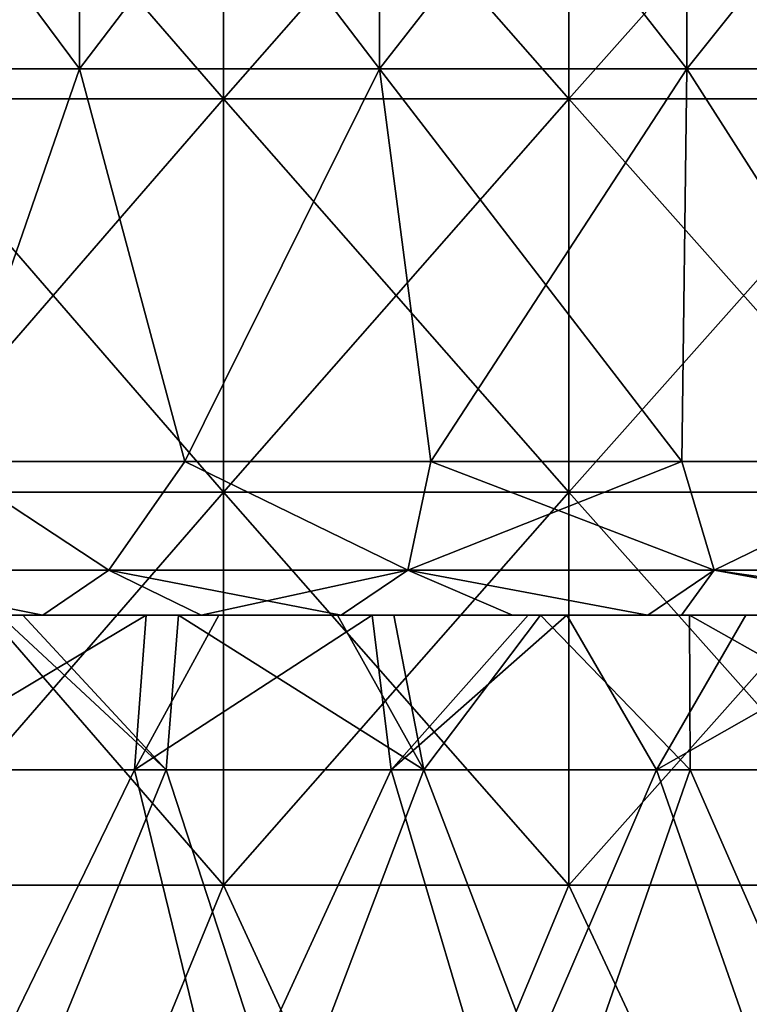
# Model space of a CAD drawing. Header units: inches. Extents: x -3.56 to 3.56, y -0.38 to 0.62.
# Tile 71 of 256: x -1.77 to -1.62, y 0.05 to 0.25. Entities that reach past the tile are written whole.
import ezdxf

# ---------------------------------------------------------------- set-up
doc = ezdxf.new("R2010")
doc.units = ezdxf.units.IN
doc.header["$LTSCALE"] = 65.185185
doc.header["$MEASUREMENT"] = 0
for name, color, linetype in [('10', 7, 'CONTINUOUS'), ('2', 7, 'CONTINUOUS'), ('3', 7, 'CONTINUOUS'), ('4', 7, 'CONTINUOUS'), ('52', 7, 'CONTINUOUS'), ('53', 7, 'CONTINUOUS'), ('54', 7, 'CONTINUOUS'), ('9', 7, 'CONTINUOUS')]:
    doc.layers.add(name, color=color, linetype=linetype)

msp = doc.modelspace()

# ---------------------------------------------------------------- linework, layer by layer
at = {"layer": '10', "color": 13, "linetype": 'Continuous', "true_color": 0xd67263}
for points in [[(-1.79386, 0.125, 1.55648), (-1.74085, 0.125, 1.61553), (-1.79369, 0.0935, 1.55669), (-1.79386, 0.125, 1.55648)], [(-1.79369, 0.0935, 1.55669), (-1.74085, 0.125, 1.61553), (-1.7432, 0.0935, 1.61303), (-1.79369, 0.0935, 1.55669)], [(-1.73679, 0.0935, -1.61994), (-1.77075, 0.125, -1.58271), (-1.7875, 0.0935, -1.5638), (-1.73679, 0.0935, -1.61994)], [(-1.76599, 0.125, -1.58801), (-1.77075, 0.125, -1.58271), (-1.73679, 0.0935, -1.61994), (-1.76599, 0.125, -1.58801)], [(-1.73427, 0.125, -1.62261), (-1.76599, 0.125, -1.58801), (-1.73679, 0.0935, -1.61994), (-1.73427, 0.125, -1.62261)], [(-1.74085, 0.125, 1.61553), (-1.72603, 0.125, 1.63135), (-1.7432, 0.0935, 1.61303), (-1.74085, 0.125, 1.61553)], [(-1.72603, 0.125, 1.63135), (-1.69483, 0.125, 1.66376), (-1.7432, 0.0935, 1.61303), (-1.72603, 0.125, 1.63135)], [(-1.7432, 0.0935, 1.61303), (-1.69483, 0.125, 1.66376), (-1.69094, 0.0935, 1.66774), (-1.7432, 0.0935, 1.61303)], [(-1.68431, 0.0935, -1.67443), (-1.73427, 0.125, -1.62261), (-1.73679, 0.0935, -1.61994), (-1.68431, 0.0935, -1.67443)], [(-1.7019, 0.125, -1.65654), (-1.73427, 0.125, -1.62261), (-1.68431, 0.0935, -1.67443), (-1.7019, 0.125, -1.65654)], [(-1.69046, 0.125, -1.66822), (-1.7019, 0.125, -1.65654), (-1.68431, 0.0935, -1.67443), (-1.69046, 0.125, -1.66822)], [(-1.69483, 0.125, 1.66376), (-1.66306, 0.125, 1.69553), (-1.69094, 0.0935, 1.66774), (-1.69483, 0.125, 1.66376)], [(-1.66306, 0.125, 1.69553), (-1.65519, 0.125, 1.70322), (-1.69094, 0.0935, 1.66774), (-1.66306, 0.125, 1.69553)], [(-1.69094, 0.0935, 1.66774), (-1.65519, 0.125, 1.70322), (-1.63696, 0.0935, 1.72075), (-1.69094, 0.0935, 1.66774)], [(-1.66059, 0.125, -1.69795), (-1.69046, 0.125, -1.66822), (-1.68431, 0.0935, -1.67443), (-1.66059, 0.125, -1.69795)], [(-1.63012, 0.0935, -1.72723), (-1.66059, 0.125, -1.69795), (-1.68431, 0.0935, -1.67443), (-1.63012, 0.0935, -1.72723)], [(-1.63023, 0.125, -1.72713), (-1.66059, 0.125, -1.69795), (-1.63012, 0.0935, -1.72723), (-1.63023, 0.125, -1.72713)], [(-1.65519, 0.125, 1.70322), (-1.61875, 0.125, 1.73789), (-1.63696, 0.0935, 1.72075), (-1.65519, 0.125, 1.70322)], [(-1.61875, 0.125, 1.73789), (-1.58154, 0.125, 1.77182), (-1.63696, 0.0935, 1.72075), (-1.61875, 0.125, 1.73789)], [(-1.63696, 0.0935, 1.72075), (-1.58154, 0.125, 1.77182), (-1.58133, 0.0935, 1.77201), (-1.63696, 0.0935, 1.72075)], [(-1.60739, 0.125, -1.7484), (-1.63023, 0.125, -1.72713), (-1.57428, 0.0935, -1.77828), (-1.60739, 0.125, -1.7484)], [(-1.57428, 0.0935, -1.77828), (-1.63023, 0.125, -1.72713), (-1.63012, 0.0935, -1.72723), (-1.57428, 0.0935, -1.77828)]]:
    msp.add_3dface(points, dxfattribs=at)
at = {"layer": '2', "color": 13, "linetype": 'Continuous', "true_color": 0xd67263}
for points in [[(-1.7251, 0.23014, -3.11696), (-1.79457, 0.23014, -3.07749), (-1.7251, 0.31022, -3.11696), (-1.7251, 0.23014, -3.11696)], [(-1.7251, 0.31022, -3.11696), (-1.79457, 0.23014, -3.07749), (-1.79457, 0.31022, -3.07749), (-1.7251, 0.31022, -3.11696)], [(-1.79457, 0.23014, 3.07749), (-1.7251, 0.23014, 3.11696), (-1.79457, 0.31022, 3.07749), (-1.79457, 0.23014, 3.07749)], [(-1.79457, 0.31022, 3.07749), (-1.7251, 0.23014, 3.11696), (-1.7251, 0.31022, 3.11696), (-1.79457, 0.31022, 3.07749)], [(-1.65477, 0.23014, -3.15486), (-1.7251, 0.23014, -3.11696), (-1.65477, 0.31022, -3.15486), (-1.65477, 0.23014, -3.15486)], [(-1.65477, 0.31022, -3.15486), (-1.7251, 0.23014, -3.11696), (-1.7251, 0.31022, -3.11696), (-1.65477, 0.31022, -3.15486)], [(-1.7251, 0.23014, 3.11696), (-1.65477, 0.23014, 3.15486), (-1.7251, 0.31022, 3.11696), (-1.7251, 0.23014, 3.11696)], [(-1.7251, 0.31022, 3.11696), (-1.65477, 0.23014, 3.15486), (-1.65477, 0.31022, 3.15486), (-1.7251, 0.31022, 3.11696)], [(-1.58361, 0.23014, -3.19118), (-1.65477, 0.23014, -3.15486), (-1.58361, 0.31022, -3.19118), (-1.58361, 0.23014, -3.19118)], [(-1.58361, 0.31022, -3.19118), (-1.65477, 0.23014, -3.15486), (-1.65477, 0.31022, -3.15486), (-1.58361, 0.31022, -3.19118)], [(-1.65477, 0.23014, 3.15486), (-1.58361, 0.23014, 3.19118), (-1.65477, 0.31022, 3.15486), (-1.65477, 0.23014, 3.15486)], [(-1.65477, 0.31022, 3.15486), (-1.58361, 0.23014, 3.19118), (-1.58361, 0.31022, 3.19118), (-1.65477, 0.31022, 3.15486)], [(-1.7251, 0.15006, -3.11696), (-1.79457, 0.15006, -3.07749), (-1.7251, 0.23014, -3.11696), (-1.7251, 0.15006, -3.11696)], [(-1.7251, 0.23014, -3.11696), (-1.79457, 0.15006, -3.07749), (-1.79457, 0.23014, -3.07749), (-1.7251, 0.23014, -3.11696)], [(-1.79457, 0.15006, 3.07749), (-1.7251, 0.15006, 3.11696), (-1.79457, 0.23014, 3.07749), (-1.79457, 0.15006, 3.07749)], [(-1.79457, 0.23014, 3.07749), (-1.7251, 0.15006, 3.11696), (-1.7251, 0.23014, 3.11696), (-1.79457, 0.23014, 3.07749)], [(-1.65477, 0.15006, -3.15486), (-1.7251, 0.15006, -3.11696), (-1.65477, 0.23014, -3.15486), (-1.65477, 0.15006, -3.15486)], [(-1.65477, 0.23014, -3.15486), (-1.7251, 0.15006, -3.11696), (-1.7251, 0.23014, -3.11696), (-1.65477, 0.23014, -3.15486)], [(-1.7251, 0.15006, 3.11696), (-1.65477, 0.15006, 3.15486), (-1.7251, 0.23014, 3.11696), (-1.7251, 0.15006, 3.11696)], [(-1.7251, 0.23014, 3.11696), (-1.65477, 0.15006, 3.15486), (-1.65477, 0.23014, 3.15486), (-1.7251, 0.23014, 3.11696)], [(-1.58361, 0.15006, -3.19118), (-1.65477, 0.15006, -3.15486), (-1.58361, 0.23014, -3.19118), (-1.58361, 0.15006, -3.19118)], [(-1.58361, 0.23014, -3.19118), (-1.65477, 0.15006, -3.15486), (-1.65477, 0.23014, -3.15486), (-1.58361, 0.23014, -3.19118)], [(-1.65477, 0.15006, 3.15486), (-1.58361, 0.15006, 3.19118), (-1.65477, 0.23014, 3.15486), (-1.65477, 0.15006, 3.15486)], [(-1.65477, 0.23014, 3.15486), (-1.58361, 0.15006, 3.19118), (-1.58361, 0.23014, 3.19118), (-1.65477, 0.23014, 3.15486)], [(-1.7251, 0.06998, -3.11696), (-1.79457, 0.06998, -3.07749), (-1.7251, 0.15006, -3.11696), (-1.7251, 0.06998, -3.11696)], [(-1.7251, 0.15006, -3.11696), (-1.79457, 0.06998, -3.07749), (-1.79457, 0.15006, -3.07749), (-1.7251, 0.15006, -3.11696)], [(-1.79457, 0.06998, 3.07749), (-1.7251, 0.06998, 3.11696), (-1.79457, 0.15006, 3.07749), (-1.79457, 0.06998, 3.07749)], [(-1.79457, 0.15006, 3.07749), (-1.7251, 0.06998, 3.11696), (-1.7251, 0.15006, 3.11696), (-1.79457, 0.15006, 3.07749)], [(-1.65477, 0.06998, -3.15486), (-1.7251, 0.06998, -3.11696), (-1.65477, 0.15006, -3.15486), (-1.65477, 0.06998, -3.15486)], [(-1.65477, 0.15006, -3.15486), (-1.7251, 0.06998, -3.11696), (-1.7251, 0.15006, -3.11696), (-1.65477, 0.15006, -3.15486)], [(-1.7251, 0.06998, 3.11696), (-1.65477, 0.06998, 3.15486), (-1.7251, 0.15006, 3.11696), (-1.7251, 0.06998, 3.11696)], [(-1.7251, 0.15006, 3.11696), (-1.65477, 0.06998, 3.15486), (-1.65477, 0.15006, 3.15486), (-1.7251, 0.15006, 3.11696)], [(-1.58361, 0.06998, -3.19118), (-1.65477, 0.06998, -3.15486), (-1.58361, 0.15006, -3.19118), (-1.58361, 0.06998, -3.19118)], [(-1.58361, 0.15006, -3.19118), (-1.65477, 0.06998, -3.15486), (-1.65477, 0.15006, -3.15486), (-1.58361, 0.15006, -3.19118)], [(-1.65477, 0.06998, 3.15486), (-1.58361, 0.06998, 3.19118), (-1.65477, 0.15006, 3.15486), (-1.65477, 0.06998, 3.15486)], [(-1.65477, 0.15006, 3.15486), (-1.58361, 0.06998, 3.19118), (-1.58361, 0.15006, 3.19118), (-1.65477, 0.15006, 3.15486)], [(-1.75812, -0.0101, -3.09845), (-1.8272, -0.0101, -3.05822), (-1.79457, 0.06998, -3.07749), (-1.75812, -0.0101, -3.09845)], [(-1.8272, -0.0101, 3.05822), (-1.75812, -0.0101, 3.09845), (-1.79457, 0.06998, 3.07749), (-1.8272, -0.0101, 3.05822)], [(-1.7251, 0.06998, -3.11696), (-1.75812, -0.0101, -3.09845), (-1.79457, 0.06998, -3.07749), (-1.7251, 0.06998, -3.11696)], [(-1.79457, 0.06998, 3.07749), (-1.75812, -0.0101, 3.09845), (-1.7251, 0.06998, 3.11696), (-1.79457, 0.06998, 3.07749)], [(-1.68816, -0.0101, -3.13712), (-1.75812, -0.0101, -3.09845), (-1.7251, 0.06998, -3.11696), (-1.68816, -0.0101, -3.13712)], [(-1.75812, -0.0101, 3.09845), (-1.68816, -0.0101, 3.13712), (-1.7251, 0.06998, 3.11696), (-1.75812, -0.0101, 3.09845)], [(-1.65477, 0.06998, -3.15486), (-1.68816, -0.0101, -3.13712), (-1.7251, 0.06998, -3.11696), (-1.65477, 0.06998, -3.15486)], [(-1.7251, 0.06998, 3.11696), (-1.68816, -0.0101, 3.13712), (-1.65477, 0.06998, 3.15486), (-1.7251, 0.06998, 3.11696)], [(-1.61734, -0.0101, -3.17421), (-1.68816, -0.0101, -3.13712), (-1.65477, 0.06998, -3.15486), (-1.61734, -0.0101, -3.17421)], [(-1.68816, -0.0101, 3.13712), (-1.61734, -0.0101, 3.17421), (-1.65477, 0.06998, 3.15486), (-1.68816, -0.0101, 3.13712)], [(-1.58361, 0.06998, -3.19118), (-1.61734, -0.0101, -3.17421), (-1.65477, 0.06998, -3.15486), (-1.58361, 0.06998, -3.19118)], [(-1.65477, 0.06998, 3.15486), (-1.61734, -0.0101, 3.17421), (-1.58361, 0.06998, 3.19118), (-1.65477, 0.06998, 3.15486)]]:
    msp.add_3dface(points, dxfattribs=at)
at = {"layer": '3', "color": 13, "linetype": 'Continuous', "true_color": 0xd67263}
for points in [[(-1.81402, 0.23625, -1.98293), (-1.75446, 0.23625, -2.03581), (-1.81402, 0.31633, -1.98293), (-1.81402, 0.23625, -1.98293)], [(-1.81402, 0.31633, -1.98293), (-1.75446, 0.23625, -2.03581), (-1.75446, 0.31633, -2.03581), (-1.81402, 0.31633, -1.98293)], [(-1.75446, 0.23625, -2.03581), (-1.69336, 0.23625, -2.08691), (-1.75446, 0.31633, -2.03581), (-1.75446, 0.23625, -2.03581)], [(-1.75446, 0.31633, -2.03581), (-1.69336, 0.23625, -2.08691), (-1.69336, 0.31633, -2.08691), (-1.75446, 0.31633, -2.03581)], [(-1.69336, 0.23625, -2.08691), (-1.63078, 0.23625, -2.13617), (-1.69336, 0.31633, -2.08691), (-1.69336, 0.23625, -2.08691)], [(-1.69336, 0.31633, -2.08691), (-1.63078, 0.23625, -2.13617), (-1.63078, 0.31633, -2.13617), (-1.69336, 0.31633, -2.08691)], [(-1.63078, 0.23625, -2.13617), (-1.56676, 0.23625, -2.18356), (-1.63078, 0.31633, -2.13617), (-1.63078, 0.23625, -2.13617)], [(-1.63078, 0.31633, -2.13617), (-1.56676, 0.23625, -2.18356), (-1.56676, 0.31633, -2.18356), (-1.63078, 0.31633, -2.13617)], [(-1.81402, 0.23625, -1.98293), (-1.78214, 0.15625, -2.01162), (-1.75446, 0.23625, -2.03581), (-1.81402, 0.23625, -1.98293)], [(-1.78214, 0.15625, -2.01162), (-1.73301, 0.15625, -2.0541), (-1.75446, 0.23625, -2.03581), (-1.78214, 0.15625, -2.01162)], [(-1.75446, 0.23625, -2.03581), (-1.73301, 0.15625, -2.0541), (-1.69336, 0.23625, -2.08691), (-1.75446, 0.23625, -2.03581)], [(-1.73301, 0.15625, -2.0541), (-1.68287, 0.15625, -2.09537), (-1.69336, 0.23625, -2.08691), (-1.73301, 0.15625, -2.0541)], [(-1.68287, 0.15625, -2.09537), (-1.63175, 0.15625, -2.13543), (-1.69336, 0.23625, -2.08691), (-1.68287, 0.15625, -2.09537)], [(-1.69336, 0.23625, -2.08691), (-1.63175, 0.15625, -2.13543), (-1.63078, 0.23625, -2.13617), (-1.69336, 0.23625, -2.08691)], [(-1.63175, 0.15625, -2.13543), (-1.57967, 0.15625, -2.17423), (-1.63078, 0.23625, -2.13617), (-1.63175, 0.15625, -2.13543)], [(-1.63078, 0.23625, -2.13617), (-1.57967, 0.15625, -2.17423), (-1.56676, 0.23625, -2.18356), (-1.63078, 0.23625, -2.13617)]]:
    msp.add_3dface(points, dxfattribs=at)
at = {"layer": '4', "color": 13, "linetype": 'Continuous', "true_color": 0xd67263}
for points in [[(-1.75446, 0.23625, 2.03581), (-1.81402, 0.23625, 1.98293), (-1.75446, 0.31633, 2.03581), (-1.75446, 0.23625, 2.03581)], [(-1.81402, 0.23625, 1.98293), (-1.81402, 0.31633, 1.98293), (-1.75446, 0.31633, 2.03581), (-1.81402, 0.23625, 1.98293)], [(-1.69336, 0.23625, 2.08691), (-1.75446, 0.23625, 2.03581), (-1.69336, 0.31633, 2.08691), (-1.69336, 0.23625, 2.08691)], [(-1.75446, 0.23625, 2.03581), (-1.75446, 0.31633, 2.03581), (-1.69336, 0.31633, 2.08691), (-1.75446, 0.23625, 2.03581)], [(-1.63078, 0.23625, 2.13617), (-1.69336, 0.23625, 2.08691), (-1.63078, 0.31633, 2.13617), (-1.63078, 0.23625, 2.13617)], [(-1.69336, 0.23625, 2.08691), (-1.69336, 0.31633, 2.08691), (-1.63078, 0.31633, 2.13617), (-1.69336, 0.23625, 2.08691)], [(-1.56676, 0.23625, 2.18356), (-1.63078, 0.23625, 2.13617), (-1.56676, 0.31633, 2.18356), (-1.56676, 0.23625, 2.18356)], [(-1.63078, 0.23625, 2.13617), (-1.63078, 0.31633, 2.13617), (-1.56676, 0.31633, 2.18356), (-1.63078, 0.23625, 2.13617)], [(-1.75446, 0.23625, 2.03581), (-1.78214, 0.15625, 2.01162), (-1.81402, 0.23625, 1.98293), (-1.75446, 0.23625, 2.03581)], [(-1.73301, 0.15625, 2.0541), (-1.78214, 0.15625, 2.01162), (-1.75446, 0.23625, 2.03581), (-1.73301, 0.15625, 2.0541)], [(-1.69336, 0.23625, 2.08691), (-1.73301, 0.15625, 2.0541), (-1.75446, 0.23625, 2.03581), (-1.69336, 0.23625, 2.08691)], [(-1.68287, 0.15625, 2.09537), (-1.73301, 0.15625, 2.0541), (-1.69336, 0.23625, 2.08691), (-1.68287, 0.15625, 2.09537)], [(-1.63078, 0.23625, 2.13617), (-1.68287, 0.15625, 2.09537), (-1.69336, 0.23625, 2.08691), (-1.63078, 0.23625, 2.13617)], [(-1.63175, 0.15625, 2.13543), (-1.68287, 0.15625, 2.09537), (-1.63078, 0.23625, 2.13617), (-1.63175, 0.15625, 2.13543)], [(-1.57967, 0.15625, 2.17423), (-1.63175, 0.15625, 2.13543), (-1.63078, 0.23625, 2.13617), (-1.57967, 0.15625, 2.17423)], [(-1.56676, 0.23625, 2.18356), (-1.57967, 0.15625, 2.17423), (-1.63078, 0.23625, 2.13617), (-1.56676, 0.23625, 2.18356)]]:
    msp.add_3dface(points, dxfattribs=at)
at = {"layer": '52', "color": 13, "linetype": 'Continuous', "true_color": 0xd67263}
for points in [[(-1.74848, 0.13415, -2.02888), (-1.78214, 0.15625, -2.01162), (-1.80784, 0.13415, -1.97617), (-1.74848, 0.13415, -2.02888)], [(-1.73301, 0.15625, -2.0541), (-1.78214, 0.15625, -2.01162), (-1.74848, 0.13415, -2.02888), (-1.73301, 0.15625, -2.0541)], [(-1.68759, 0.13415, -2.0798), (-1.73301, 0.15625, -2.0541), (-1.74848, 0.13415, -2.02888), (-1.68759, 0.13415, -2.0798)], [(-1.68287, 0.15625, -2.09537), (-1.73301, 0.15625, -2.0541), (-1.68759, 0.13415, -2.0798), (-1.68287, 0.15625, -2.09537)], [(-1.62522, 0.13415, -2.1289), (-1.68287, 0.15625, -2.09537), (-1.68759, 0.13415, -2.0798), (-1.62522, 0.13415, -2.1289)], [(-1.63175, 0.15625, -2.13543), (-1.68287, 0.15625, -2.09537), (-1.62522, 0.13415, -2.1289), (-1.63175, 0.15625, -2.13543)], [(-1.57967, 0.15625, -2.17423), (-1.63175, 0.15625, -2.13543), (-1.62522, 0.13415, -2.1289), (-1.57967, 0.15625, -2.17423)], [(-1.56142, 0.13415, -2.17612), (-1.57967, 0.15625, -2.17423), (-1.62522, 0.13415, -2.1289), (-1.56142, 0.13415, -2.17612)], [(-1.76188, 0.125, -1.98782), (-1.74848, 0.13415, -2.02888), (-1.80784, 0.13415, -1.97617), (-1.76188, 0.125, -1.98782)], [(-1.80153, 0.125, -1.95195), (-1.76188, 0.125, -1.98782), (-1.80784, 0.13415, -1.97617), (-1.80153, 0.125, -1.95195)], [(-1.76188, 0.125, -1.98782), (-1.70116, 0.125, -2.04002), (-1.74848, 0.13415, -2.02888), (-1.76188, 0.125, -1.98782)], [(-1.70116, 0.125, -2.04002), (-1.68759, 0.13415, -2.0798), (-1.74848, 0.13415, -2.02888), (-1.70116, 0.125, -2.04002)], [(-1.70116, 0.125, -2.04002), (-1.66627, 0.125, -2.06861), (-1.68759, 0.13415, -2.0798), (-1.70116, 0.125, -2.04002)], [(-1.66627, 0.125, -2.06861), (-1.63872, 0.125, -2.09049), (-1.68759, 0.13415, -2.0798), (-1.66627, 0.125, -2.06861)], [(-1.63872, 0.125, -2.09049), (-1.62522, 0.13415, -2.1289), (-1.68759, 0.13415, -2.0798), (-1.63872, 0.125, -2.09049)], [(-1.63872, 0.125, -2.09049), (-1.5747, 0.125, -2.13912), (-1.62522, 0.13415, -2.1289), (-1.63872, 0.125, -2.09049)], [(-1.5747, 0.125, -2.13912), (-1.5617, 0.125, -2.14863), (-1.62522, 0.13415, -2.1289), (-1.5747, 0.125, -2.13912)], [(-1.5617, 0.125, -2.14863), (-1.56142, 0.13415, -2.17612), (-1.62522, 0.13415, -2.1289), (-1.5617, 0.125, -2.14863)]]:
    msp.add_3dface(points, dxfattribs=at)
at = {"layer": '53', "color": 13, "linetype": 'Continuous', "true_color": 0xd67263}
for points in [[(-1.80784, 0.13415, 1.97617), (-1.78214, 0.15625, 2.01162), (-1.74848, 0.13415, 2.02888), (-1.80784, 0.13415, 1.97617)], [(-1.78214, 0.15625, 2.01162), (-1.73301, 0.15625, 2.0541), (-1.74848, 0.13415, 2.02888), (-1.78214, 0.15625, 2.01162)], [(-1.74848, 0.13415, 2.02888), (-1.73301, 0.15625, 2.0541), (-1.68759, 0.13415, 2.0798), (-1.74848, 0.13415, 2.02888)], [(-1.73301, 0.15625, 2.0541), (-1.68287, 0.15625, 2.09537), (-1.68759, 0.13415, 2.0798), (-1.73301, 0.15625, 2.0541)], [(-1.68287, 0.15625, 2.09537), (-1.63175, 0.15625, 2.13543), (-1.68759, 0.13415, 2.0798), (-1.68287, 0.15625, 2.09537)], [(-1.68759, 0.13415, 2.0798), (-1.63175, 0.15625, 2.13543), (-1.62522, 0.13415, 2.1289), (-1.68759, 0.13415, 2.0798)], [(-1.63175, 0.15625, 2.13543), (-1.57967, 0.15625, 2.17423), (-1.62522, 0.13415, 2.1289), (-1.63175, 0.15625, 2.13543)], [(-1.62522, 0.13415, 2.1289), (-1.57967, 0.15625, 2.17423), (-1.56142, 0.13415, 2.17612), (-1.62522, 0.13415, 2.1289)], [(-1.76188, 0.125, 1.98782), (-1.8187, 0.125, 1.93595), (-1.80784, 0.13415, 1.97617), (-1.76188, 0.125, 1.98782)], [(-1.76188, 0.125, 1.98782), (-1.80784, 0.13415, 1.97617), (-1.74848, 0.13415, 2.02888), (-1.76188, 0.125, 1.98782)], [(-1.72968, 0.125, 2.01591), (-1.76188, 0.125, 1.98782), (-1.74848, 0.13415, 2.02888), (-1.72968, 0.125, 2.01591)], [(-1.72968, 0.125, 2.01591), (-1.74848, 0.13415, 2.02888), (-1.68759, 0.13415, 2.0798), (-1.72968, 0.125, 2.01591)], [(-1.70116, 0.125, 2.04002), (-1.72968, 0.125, 2.01591), (-1.68759, 0.13415, 2.0798), (-1.70116, 0.125, 2.04002)], [(-1.63872, 0.125, 2.09049), (-1.70116, 0.125, 2.04002), (-1.68759, 0.13415, 2.0798), (-1.63872, 0.125, 2.09049)], [(-1.63872, 0.125, 2.09049), (-1.68759, 0.13415, 2.0798), (-1.62522, 0.13415, 2.1289), (-1.63872, 0.125, 2.09049)], [(-1.63184, 0.125, 2.09586), (-1.63872, 0.125, 2.09049), (-1.62522, 0.13415, 2.1289), (-1.63184, 0.125, 2.09586)], [(-1.5747, 0.125, 2.13912), (-1.63184, 0.125, 2.09586), (-1.62522, 0.13415, 2.1289), (-1.5747, 0.125, 2.13912)], [(-1.5747, 0.125, 2.13912), (-1.62522, 0.13415, 2.1289), (-1.56142, 0.13415, 2.17612), (-1.5747, 0.125, 2.13912)]]:
    msp.add_3dface(points, dxfattribs=at)
at = {"layer": '54', "color": 13, "linetype": 'Continuous', "true_color": 0xd67263}
for points in [[(-1.79369, 0.0935, 1.55669), (-1.7432, 0.0935, 1.61303), (-1.77935, 0.01924, 1.61763), (-1.79369, 0.0935, 1.55669)], [(-1.73679, 0.0935, -1.61994), (-1.7875, 0.0935, -1.5638), (-1.76722, 0.01924, -1.63088), (-1.73679, 0.0935, -1.61994)], [(-1.77935, 0.01924, 1.61763), (-1.7432, 0.0935, 1.61303), (-1.72508, 0.01924, 1.67539), (-1.77935, 0.01924, 1.61763)], [(-1.71252, 0.01924, -1.68822), (-1.73679, 0.0935, -1.61994), (-1.76722, 0.01924, -1.63088), (-1.71252, 0.01924, -1.68822)], [(-1.7432, 0.0935, 1.61303), (-1.69094, 0.0935, 1.66774), (-1.72508, 0.01924, 1.67539), (-1.7432, 0.0935, 1.61303)], [(-1.68431, 0.0935, -1.67443), (-1.73679, 0.0935, -1.61994), (-1.71252, 0.01924, -1.68822), (-1.68431, 0.0935, -1.67443)], [(-1.72508, 0.01924, 1.67539), (-1.69094, 0.0935, 1.66774), (-1.66894, 0.01924, 1.73132), (-1.72508, 0.01924, 1.67539)], [(-1.65596, 0.01924, -1.74374), (-1.68431, 0.0935, -1.67443), (-1.71252, 0.01924, -1.68822), (-1.65596, 0.01924, -1.74374)], [(-1.69094, 0.0935, 1.66774), (-1.63696, 0.0935, 1.72075), (-1.66894, 0.01924, 1.73132), (-1.69094, 0.0935, 1.66774)], [(-1.63012, 0.0935, -1.72723), (-1.68431, 0.0935, -1.67443), (-1.65596, 0.01924, -1.74374), (-1.63012, 0.0935, -1.72723)], [(-1.66894, 0.01924, 1.73132), (-1.63696, 0.0935, 1.72075), (-1.61098, 0.01924, 1.78538), (-1.66894, 0.01924, 1.73132)], [(-1.5976, 0.01924, -1.79736), (-1.63012, 0.0935, -1.72723), (-1.65596, 0.01924, -1.74374), (-1.5976, 0.01924, -1.79736)], [(-1.63696, 0.0935, 1.72075), (-1.58133, 0.0935, 1.77201), (-1.61098, 0.01924, 1.78538), (-1.63696, 0.0935, 1.72075)], [(-1.57428, 0.0935, -1.77828), (-1.63012, 0.0935, -1.72723), (-1.5976, 0.01924, -1.79736), (-1.57428, 0.0935, -1.77828)]]:
    msp.add_3dface(points, dxfattribs=at)
at = {"layer": '9', "color": 13, "linetype": 'Continuous', "true_color": 0xd67263}
for points in [[(-1.76408, 0.125, -1.74807), (-1.78951, 0.125, -1.82815), (-1.84259, 0.125, -1.74807), (-1.76408, 0.125, -1.74807)], [(-1.76408, 0.125, -1.74807), (-1.84259, 0.125, -1.74807), (-1.7656, 0.125, -1.66799), (-1.76408, 0.125, -1.74807)], [(-1.7656, 0.125, -1.66799), (-1.84259, 0.125, -1.74807), (-1.84092, 0.125, -1.66799), (-1.7656, 0.125, -1.66799)], [(-1.7656, 0.125, -1.66799), (-1.84092, 0.125, -1.66799), (-1.76599, 0.125, -1.58801), (-1.7656, 0.125, -1.66799)], [(-1.76599, 0.125, -1.58801), (-1.84092, 0.125, -1.66799), (-1.83854, 0.125, -1.58791), (-1.76599, 0.125, -1.58801)], [(-1.76599, 0.125, -1.58801), (-1.83854, 0.125, -1.58791), (-1.77075, 0.125, -1.58271), (-1.76599, 0.125, -1.58801)], [(-1.76068, 0.125, 1.85553), (-1.81607, 0.125, 1.77545), (-1.83042, 0.125, 1.85553), (-1.76068, 0.125, 1.85553)], [(-1.76068, 0.125, 1.85553), (-1.83042, 0.125, 1.85553), (-1.8187, 0.125, 1.93595), (-1.76068, 0.125, 1.85553)], [(-1.74458, 0.125, 1.93561), (-1.76068, 0.125, 1.85553), (-1.8187, 0.125, 1.93595), (-1.74458, 0.125, 1.93561)], [(-1.74458, 0.125, 1.93561), (-1.8187, 0.125, 1.93595), (-1.76188, 0.125, 1.98782), (-1.74458, 0.125, 1.93561)], [(-1.73648, 0.125, 1.77545), (-1.81551, 0.125, 1.69537), (-1.81607, 0.125, 1.77545), (-1.73648, 0.125, 1.77545)], [(-1.73648, 0.125, 1.77545), (-1.81607, 0.125, 1.77545), (-1.76068, 0.125, 1.85553), (-1.73648, 0.125, 1.77545)], [(-1.73922, 0.125, 1.69537), (-1.8141, 0.125, 1.61529), (-1.81551, 0.125, 1.69537), (-1.73922, 0.125, 1.69537)], [(-1.73922, 0.125, 1.69537), (-1.81551, 0.125, 1.69537), (-1.73648, 0.125, 1.77545), (-1.73922, 0.125, 1.69537)], [(-1.74085, 0.125, 1.61553), (-1.79386, 0.125, 1.55648), (-1.8141, 0.125, 1.61529), (-1.74085, 0.125, 1.61553)], [(-1.74085, 0.125, 1.61553), (-1.8141, 0.125, 1.61529), (-1.73922, 0.125, 1.69537), (-1.74085, 0.125, 1.61553)], [(-1.80153, 0.125, -1.95195), (-1.77514, 0.125, -1.90823), (-1.76188, 0.125, -1.98782), (-1.80153, 0.125, -1.95195)], [(-1.72093, 0.125, -1.82815), (-1.77514, 0.125, -1.90823), (-1.78951, 0.125, -1.82815), (-1.72093, 0.125, -1.82815)], [(-1.72093, 0.125, -1.82815), (-1.78951, 0.125, -1.82815), (-1.76408, 0.125, -1.74807), (-1.72093, 0.125, -1.82815)], [(-1.77514, 0.125, -1.90823), (-1.70279, 0.125, -1.90823), (-1.76188, 0.125, -1.98782), (-1.77514, 0.125, -1.90823)], [(-1.70279, 0.125, -1.90823), (-1.77514, 0.125, -1.90823), (-1.72093, 0.125, -1.82815), (-1.70279, 0.125, -1.90823)], [(-1.73427, 0.125, -1.62261), (-1.7656, 0.125, -1.66799), (-1.76599, 0.125, -1.58801), (-1.73427, 0.125, -1.62261)], [(-1.69046, 0.125, -1.66822), (-1.76408, 0.125, -1.74807), (-1.7656, 0.125, -1.66799), (-1.69046, 0.125, -1.66822)], [(-1.69046, 0.125, -1.66822), (-1.7656, 0.125, -1.66799), (-1.7019, 0.125, -1.65654), (-1.69046, 0.125, -1.66822)], [(-1.7019, 0.125, -1.65654), (-1.7656, 0.125, -1.66799), (-1.73427, 0.125, -1.62261), (-1.7019, 0.125, -1.65654)], [(-1.68558, 0.125, -1.74807), (-1.72093, 0.125, -1.82815), (-1.76408, 0.125, -1.74807), (-1.68558, 0.125, -1.74807)], [(-1.68558, 0.125, -1.74807), (-1.76408, 0.125, -1.74807), (-1.69046, 0.125, -1.66822), (-1.68558, 0.125, -1.74807)], [(-1.76188, 0.125, -1.98782), (-1.68614, 0.125, -1.98831), (-1.70116, 0.125, -2.04002), (-1.76188, 0.125, -1.98782)], [(-1.68614, 0.125, -1.98831), (-1.76188, 0.125, -1.98782), (-1.70279, 0.125, -1.90823), (-1.68614, 0.125, -1.98831)], [(-1.74458, 0.125, 1.93561), (-1.76188, 0.125, 1.98782), (-1.72968, 0.125, 2.01591), (-1.74458, 0.125, 1.93561)], [(-1.69093, 0.125, 1.85553), (-1.73648, 0.125, 1.77545), (-1.76068, 0.125, 1.85553), (-1.69093, 0.125, 1.85553)], [(-1.69093, 0.125, 1.85553), (-1.76068, 0.125, 1.85553), (-1.74458, 0.125, 1.93561), (-1.69093, 0.125, 1.85553)], [(-1.67074, 0.125, 1.93561), (-1.69093, 0.125, 1.85553), (-1.74458, 0.125, 1.93561), (-1.67074, 0.125, 1.93561)], [(-1.67074, 0.125, 1.93561), (-1.74458, 0.125, 1.93561), (-1.72968, 0.125, 2.01591), (-1.67074, 0.125, 1.93561)], [(-1.72603, 0.125, 1.63135), (-1.74085, 0.125, 1.61553), (-1.73922, 0.125, 1.69537), (-1.72603, 0.125, 1.63135)], [(-1.69483, 0.125, 1.66376), (-1.72603, 0.125, 1.63135), (-1.73922, 0.125, 1.69537), (-1.69483, 0.125, 1.66376)], [(-1.66306, 0.125, 1.69553), (-1.69483, 0.125, 1.66376), (-1.73922, 0.125, 1.69537), (-1.66306, 0.125, 1.69553)], [(-1.66306, 0.125, 1.69553), (-1.73922, 0.125, 1.69537), (-1.73648, 0.125, 1.77545), (-1.66306, 0.125, 1.69553)], [(-1.65688, 0.125, 1.77545), (-1.66306, 0.125, 1.69553), (-1.73648, 0.125, 1.77545), (-1.65688, 0.125, 1.77545)], [(-1.65688, 0.125, 1.77545), (-1.73648, 0.125, 1.77545), (-1.69093, 0.125, 1.85553), (-1.65688, 0.125, 1.77545)], [(-1.65046, 0.125, 2.01569), (-1.67074, 0.125, 1.93561), (-1.72968, 0.125, 2.01591), (-1.65046, 0.125, 2.01569)], [(-1.65046, 0.125, 2.01569), (-1.72968, 0.125, 2.01591), (-1.70116, 0.125, 2.04002), (-1.65046, 0.125, 2.01569)], [(-1.65235, 0.125, -1.82815), (-1.70279, 0.125, -1.90823), (-1.72093, 0.125, -1.82815), (-1.65235, 0.125, -1.82815)], [(-1.65235, 0.125, -1.82815), (-1.72093, 0.125, -1.82815), (-1.68558, 0.125, -1.74807), (-1.65235, 0.125, -1.82815)], [(-1.63043, 0.125, -1.90823), (-1.68614, 0.125, -1.98831), (-1.70279, 0.125, -1.90823), (-1.63043, 0.125, -1.90823)], [(-1.63043, 0.125, -1.90823), (-1.70279, 0.125, -1.90823), (-1.65235, 0.125, -1.82815), (-1.63043, 0.125, -1.90823)], [(-1.68614, 0.125, -1.98831), (-1.66627, 0.125, -2.06861), (-1.70116, 0.125, -2.04002), (-1.68614, 0.125, -1.98831)], [(-1.65046, 0.125, 2.01569), (-1.70116, 0.125, 2.04002), (-1.63872, 0.125, 2.09049), (-1.65046, 0.125, 2.01569)], [(-1.62119, 0.125, 1.85553), (-1.65688, 0.125, 1.77545), (-1.69093, 0.125, 1.85553), (-1.62119, 0.125, 1.85553)], [(-1.62119, 0.125, 1.85553), (-1.69093, 0.125, 1.85553), (-1.67074, 0.125, 1.93561), (-1.62119, 0.125, 1.85553)], [(-1.66059, 0.125, -1.69795), (-1.68558, 0.125, -1.74807), (-1.69046, 0.125, -1.66822), (-1.66059, 0.125, -1.69795)], [(-1.61097, 0.125, -1.98831), (-1.66627, 0.125, -2.06861), (-1.68614, 0.125, -1.98831), (-1.61097, 0.125, -1.98831)], [(-1.61097, 0.125, -1.98831), (-1.68614, 0.125, -1.98831), (-1.63043, 0.125, -1.90823), (-1.61097, 0.125, -1.98831)], [(-1.60739, 0.125, -1.7484), (-1.65235, 0.125, -1.82815), (-1.68558, 0.125, -1.74807), (-1.60739, 0.125, -1.7484)], [(-1.60739, 0.125, -1.7484), (-1.68558, 0.125, -1.74807), (-1.63023, 0.125, -1.72713), (-1.60739, 0.125, -1.7484)], [(-1.63023, 0.125, -1.72713), (-1.68558, 0.125, -1.74807), (-1.66059, 0.125, -1.69795), (-1.63023, 0.125, -1.72713)], [(-1.59689, 0.125, 1.93561), (-1.62119, 0.125, 1.85553), (-1.67074, 0.125, 1.93561), (-1.59689, 0.125, 1.93561)], [(-1.59689, 0.125, 1.93561), (-1.67074, 0.125, 1.93561), (-1.65046, 0.125, 2.01569), (-1.59689, 0.125, 1.93561)], [(-1.66627, 0.125, -2.06861), (-1.59001, 0.125, -2.06839), (-1.63872, 0.125, -2.09049), (-1.66627, 0.125, -2.06861)], [(-1.59001, 0.125, -2.06839), (-1.66627, 0.125, -2.06861), (-1.61097, 0.125, -1.98831), (-1.59001, 0.125, -2.06839)], [(-1.65519, 0.125, 1.70322), (-1.66306, 0.125, 1.69553), (-1.65688, 0.125, 1.77545), (-1.65519, 0.125, 1.70322)], [(-1.61875, 0.125, 1.73789), (-1.65519, 0.125, 1.70322), (-1.65688, 0.125, 1.77545), (-1.61875, 0.125, 1.73789)], [(-1.58154, 0.125, 1.77182), (-1.61875, 0.125, 1.73789), (-1.65688, 0.125, 1.77545), (-1.58154, 0.125, 1.77182)], [(-1.57736, 0.125, 1.77553), (-1.58154, 0.125, 1.77182), (-1.65688, 0.125, 1.77545), (-1.57736, 0.125, 1.77553)], [(-1.57736, 0.125, 1.77553), (-1.65688, 0.125, 1.77545), (-1.62119, 0.125, 1.85553), (-1.57736, 0.125, 1.77553)], [(-1.58377, 0.125, -1.82815), (-1.63043, 0.125, -1.90823), (-1.65235, 0.125, -1.82815), (-1.58377, 0.125, -1.82815)], [(-1.58377, 0.125, -1.82815), (-1.65235, 0.125, -1.82815), (-1.60739, 0.125, -1.7484), (-1.58377, 0.125, -1.82815)], [(-1.57146, 0.125, 2.01569), (-1.59689, 0.125, 1.93561), (-1.65046, 0.125, 2.01569), (-1.57146, 0.125, 2.01569)], [(-1.57146, 0.125, 2.01569), (-1.65046, 0.125, 2.01569), (-1.63184, 0.125, 2.09586), (-1.57146, 0.125, 2.01569)], [(-1.63184, 0.125, 2.09586), (-1.65046, 0.125, 2.01569), (-1.63872, 0.125, 2.09049), (-1.63184, 0.125, 2.09586)], [(-1.63872, 0.125, -2.09049), (-1.59001, 0.125, -2.06839), (-1.5747, 0.125, -2.13912), (-1.63872, 0.125, -2.09049)], [(-1.55818, 0.125, 2.09577), (-1.57146, 0.125, 2.01569), (-1.63184, 0.125, 2.09586), (-1.55818, 0.125, 2.09577)], [(-1.55818, 0.125, 2.09577), (-1.63184, 0.125, 2.09586), (-1.5747, 0.125, 2.13912), (-1.55818, 0.125, 2.09577)], [(-1.55808, 0.125, -1.90823), (-1.61097, 0.125, -1.98831), (-1.63043, 0.125, -1.90823), (-1.55808, 0.125, -1.90823)], [(-1.55808, 0.125, -1.90823), (-1.63043, 0.125, -1.90823), (-1.58377, 0.125, -1.82815), (-1.55808, 0.125, -1.90823)], [(-1.55144, 0.125, 1.85553), (-1.57736, 0.125, 1.77553), (-1.62119, 0.125, 1.85553), (-1.55144, 0.125, 1.85553)], [(-1.55144, 0.125, 1.85553), (-1.62119, 0.125, 1.85553), (-1.59689, 0.125, 1.93561), (-1.55144, 0.125, 1.85553)]]:
    msp.add_3dface(points, dxfattribs=at)

doc.saveas('drawing.dxf')
